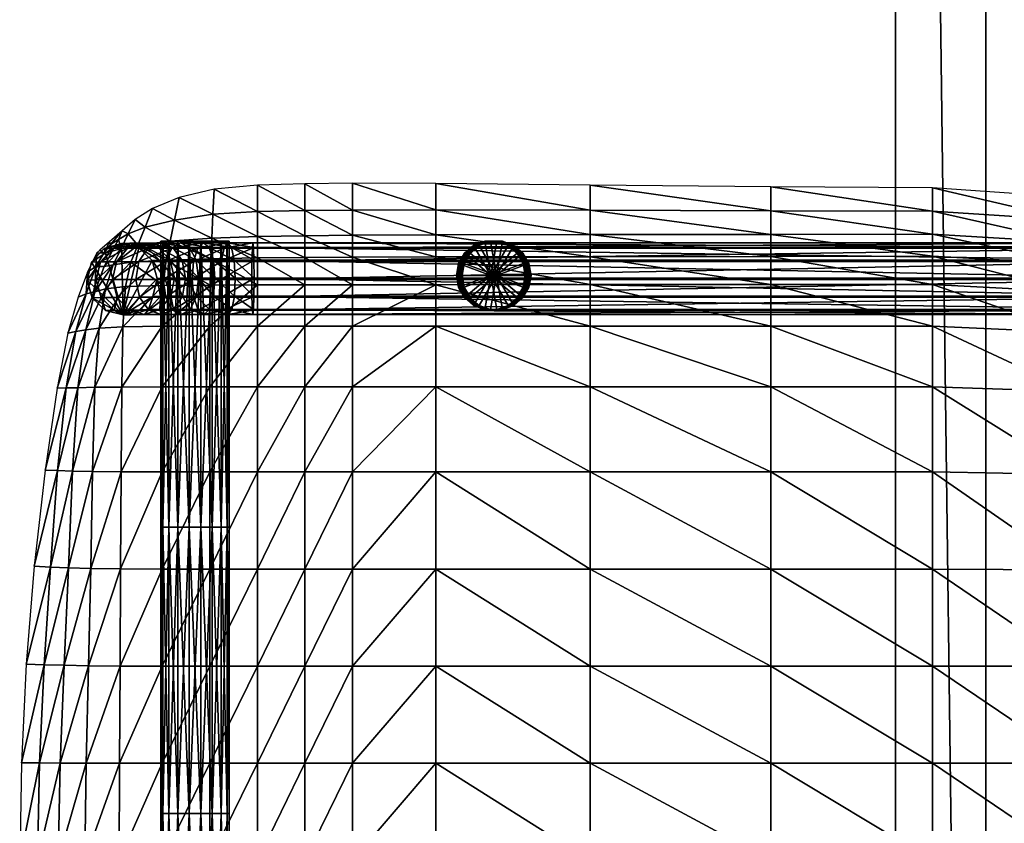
# Model space of a CAD drawing. Header units: inches. Extents: x 13.4 to 35.2, y -33.7 to 45.7.
# Tile 15 of 52: x 14.2 to 25, y -2.9 to 6. Entities that reach past the tile are written whole.
import ezdxf

# ---------------------------------------------------------------- set-up
doc = ezdxf.new("R2010")
doc.units = ezdxf.units.IN
doc.header["$MEASUREMENT"] = 0
doc.layers.get('0').update_dxf_attribs({"true_color": 0x737373})

# ---------------------------------------------------------------- blocks, each defined once
blk = doc.blocks.new('Box003')
at = {"color": 0}
mesh = blk.add_polyface(dxfattribs=at)
corners = [(-11.661, 1.666, 2.027), (-11.137, 1.666, 2.017), (-11.137, 2.334, 2.155), (-10.614, 2.334, 2.124), (-10.614, 1.666, 1.973), (-10.614, 2.79, 2.129), (-11.137, 2.789, 2.151), (-11.661, 2.334, 2.143), (-11.137, 0.73, 1.749), (-10.09, 2.334, 2.088), (-10.09, 1.666, 1.92), (-9.173, 2.334, 2.016), (-9.173, 2.792, 2.055), (-10.09, 2.791, 2.107), (-11.137, 3.086, 1.991), (-10.614, 3.09, 1.972), (-11.137, 3.322, 1.733), (-10.614, 3.33, 1.714), (-11.64, 3.305, 1.717), (-11.651, 3.078, 1.966), (-10.09, 3.094, 1.954), (-10.09, 3.336, 1.695), (-9.173, 3.097, 1.909), (-10.09, 3.614, 1.4), (-9.173, 3.341, 1.654), (-10.09, 3.909, 1.086), (-10.614, 3.902, 1.098), (-10.614, 3.607, 1.416), (-11.137, 3.596, 1.434), (-11.137, 3.888, 1.114), (-11.615, 3.845, 1.125), (-11.628, 3.567, 1.431)]
mesh.append_faces([[corners[k] for k in face] for face in [(0, 1, 2), (3, 2, 1), (1, 4, 3), (2, 3, 5), (5, 6, 2), (7, 2, 6), (4, 1, 8), (9, 3, 4), (4, 10, 9), (11, 9, 10), (12, 13, 9), (3, 9, 13), (13, 5, 3), (14, 6, 5), (5, 15, 14), (16, 14, 15), (15, 17, 16), (14, 16, 18), (6, 14, 19), (20, 13, 12), (21, 20, 22), (20, 21, 17), (17, 15, 20), (13, 20, 15), (15, 5, 13), (23, 21, 24), (23, 25, 26), (26, 27, 23), (21, 23, 27), (27, 17, 21), (28, 16, 17), (17, 27, 28), (29, 28, 27), (27, 26, 29), (28, 29, 30), (30, 31, 28), (16, 28, 31), (31, 18, 16)]], dxfattribs={"vtx2": -1, "color": 0})
mesh = blk.add_polyface(dxfattribs=at)
corners = [(-7.471, 3.1, 1.81), (-7.471, 3.344, 1.565), (-9.173, 3.341, 1.654), (-9.173, 3.097, 1.909), (-7.471, 2.793, 1.943), (-9.173, 2.792, 2.055), (-5.481, 2.794, 1.817), (-5.481, 3.103, 1.697), (-5.481, 3.346, 1.461), (-3.701, 3.107, 1.608), (-3.701, 3.349, 1.376), (-3.701, 2.794, 1.723), (-10.09, 1.666, 1.92), (-9.173, 1.666, 1.825), (-9.173, 2.334, 2.016), (-10.09, 2.334, 2.088), (-7.471, 2.334, 1.875), (-7.471, 1.666, 1.652), (-5.481, 1.666, 1.467), (-5.481, 2.334, 1.722), (-3.701, 2.334, 1.614), (-3.701, 1.666, 1.34), (-10.09, 3.094, 1.954), (-10.09, 3.336, 1.695), (-5.481, 3.87, 0.951), (-5.481, 3.604, 1.21), (-3.701, 3.601, 1.135), (-7.471, 3.611, 1.295), (-7.471, 3.889, 1.014), (-9.173, 3.905, 1.063), (-9.173, 3.616, 1.366), (-10.09, 3.614, 1.4), (-10.09, 3.909, 1.086)]
mesh.append_faces([[corners[k] for k in face] for face in [(0, 1, 2), (2, 3, 0), (4, 0, 3), (3, 5, 4), (0, 4, 6), (6, 7, 0), (1, 0, 7), (7, 8, 1), (9, 10, 8), (8, 7, 9), (11, 9, 7), (7, 6, 11), (12, 13, 14), (15, 14, 5), (16, 4, 5), (5, 14, 16), (17, 16, 14), (14, 13, 17), (16, 17, 18), (18, 19, 16), (4, 16, 19), (19, 6, 4), (6, 19, 20), (19, 18, 21), (5, 3, 22), (3, 2, 23), (24, 25, 26), (25, 8, 10), (27, 1, 8), (8, 25, 27), (28, 27, 25), (25, 24, 28), (27, 28, 29), (29, 30, 27), (1, 27, 30), (30, 2, 1), (2, 30, 31), (32, 31, 30), (30, 29, 32)]], dxfattribs={"vtx2": -1, "color": 0})
mesh = blk.add_polyface(dxfattribs=at)
corners = [(-12.728, 3.012, 1.505), (-12.53, 3.04, 1.687), (-12.453, 3.228, 1.511), (-12.639, 3.19, 1.382), (-12.827, 2.992, 1.315), (-12.738, 3.16, 1.254), (-11.64, 3.305, 1.717), (-11.651, 3.078, 1.966), (-11.137, 3.086, 1.991), (-11.658, 2.787, 2.125), (-12.143, 3.062, 1.853), (-12.099, 3.27, 1.633), (-12.174, 2.783, 2.004), (-12.051, 3.504, 1.384), (-11.628, 3.567, 1.431), (-12.001, 3.751, 1.121), (-11.615, 3.845, 1.125), (-12.292, 3.631, 1.106), (-12.373, 3.427, 1.314), (-12.56, 3.353, 1.239), (-12.484, 3.509, 1.086), (-12.627, 3.386, 1.063), (-12.668, 3.288, 1.17), (-12.755, 3.236, 1.115), (-12.768, 3.264, 1.041), (-12.828, 3.138, 1.131), (-12.873, 3.173, 1.024), (-12.917, 2.993, 1.126), (-12.908, 3.143, 1.019), (-12.908, 3.143, 1.019), (-13.009, 2.93, 0.992)]
mesh.append_faces([[corners[k] for k in face] for face in [(0, 1, 2), (2, 3, 0), (4, 0, 3), (3, 5, 4), (6, 7, 8), (9, 7, 10), (11, 10, 7), (7, 6, 11), (10, 11, 2), (2, 1, 10), (12, 10, 1), (13, 11, 6), (6, 14, 13), (15, 13, 14), (14, 16, 15), (13, 15, 17), (17, 18, 13), (11, 13, 18), (18, 2, 11), (19, 3, 2), (2, 18, 19), (20, 19, 18), (18, 17, 20), (19, 20, 21), (21, 22, 19), (3, 19, 22), (22, 5, 3), (23, 22, 21), (21, 24, 23), (25, 23, 24), (24, 26, 25), (23, 25, 5), (5, 22, 23), (27, 4, 5), (5, 25, 27), (28, 27, 25), (25, 26, 28), (27, 28, 29), (29, 30, 27)]], dxfattribs={"vtx2": -1, "color": 0})
mesh = blk.add_polyface(dxfattribs=at)
corners = [(-3.701, 3.107, 1.608), (-3.701, 2.794, 1.723), (-2.166, 2.715, 1.62), (-2.168, 3.02, 1.515), (-3.701, 3.349, 1.376), (-2.17, 3.257, 1.297), (-0.922, 2.753, 1.387), (-0.929, 2.973, 1.212), (-0.912, 2.475, 1.464), (0.063, 2.192, 1.364), (0.05, 2.431, 1.32), (-2.144, -0.346, 0.508), (-2.152, 0.703, 0.871), (-3.701, 0.73, 0.963), (-3.701, 1.666, 1.34), (-2.158, 1.615, 1.244), (-0.857, 0.621, 0.822), (-0.882, 1.462, 1.155), (-0.825, -0.366, 0.484), (-3.701, 2.334, 1.614), (-5.481, 2.794, 1.817), (-5.481, 2.334, 1.722), (-2.163, 2.266, 1.511), (-0.9, 2.062, 1.378), (-0.936, 3.212, 1.004), (0.04, 2.625, 1.189), (-0.942, 3.461, 0.78), (0.024, 2.86, 0.989), (-2.173, 3.753, 0.831), (-2.172, 3.503, 1.067), (-3.701, 3.601, 1.135), (-3.701, 3.857, 0.889), (-5.481, 3.87, 0.951), (-5.481, 3.604, 1.21)]
mesh.append_faces([[corners[k] for k in face] for face in [(0, 1, 2), (2, 3, 0), (4, 0, 3), (3, 5, 4), (6, 7, 5), (5, 3, 6), (8, 6, 3), (3, 2, 8), (6, 8, 9), (7, 6, 10), (11, 12, 13), (14, 13, 12), (12, 15, 14), (16, 17, 15), (15, 12, 16), (18, 16, 12), (19, 1, 20), (14, 19, 21), (19, 14, 15), (15, 22, 19), (1, 19, 22), (22, 2, 1), (23, 8, 2), (2, 22, 23), (17, 23, 22), (22, 15, 17), (24, 7, 25), (26, 24, 27), (24, 26, 28), (28, 29, 24), (7, 24, 29), (29, 5, 7), (30, 4, 5), (5, 29, 30), (31, 30, 29), (29, 28, 31), (30, 31, 32), (4, 30, 33)]], dxfattribs={"vtx2": -1, "color": 0})
mesh = blk.add_polyface(dxfattribs=at)
corners = [(-12.728, 3.012, 1.505), (-12.827, 2.992, 1.315), (-12.927, 2.715, 1.355), (-12.812, 2.745, 1.59), (-12.53, 3.04, 1.687), (-12.59, 2.771, 1.815), (-11.137, 2.334, 2.155), (-11.661, 2.334, 2.143), (-11.661, 1.666, 2.027), (-11.137, 2.789, 2.151), (-11.658, 2.787, 2.125), (-12.185, 2.334, 2.045), (-12.62, 2.329, 1.87), (-12.632, 1.665, 1.837), (-12.185, 1.666, 1.973), (-12.174, 2.783, 2.004), (-12.639, 0.731, 1.703), (-12.879, 2.313, 1.624), (-13.029, 2.293, 1.35), (-13.116, 1.658, 1.3), (-12.927, 1.662, 1.596), (-11.651, 3.078, 1.966), (-12.143, 3.062, 1.853), (-13.024, 2.693, 1.137), (-12.917, 2.993, 1.126), (-13.009, 2.93, 0.992), (-13.113, 2.656, 0.941), (-13.137, 2.275, 1.092), (-13.224, 2.259, 0.841), (-13.345, 1.652, 0.7), (-13.245, 1.655, 1.001)]
mesh.append_faces([[corners[k] for k in face] for face in [(0, 1, 2), (2, 3, 0), (4, 0, 3), (3, 5, 4), (6, 7, 8), (9, 10, 7), (11, 12, 13), (13, 14, 11), (7, 11, 14), (14, 8, 7), (11, 7, 10), (10, 15, 11), (12, 11, 15), (15, 5, 12), (14, 13, 16), (17, 18, 19), (19, 20, 17), (12, 17, 20), (20, 13, 12), (17, 12, 5), (5, 3, 17), (18, 17, 3), (3, 2, 18), (21, 10, 9), (22, 15, 10), (4, 5, 15), (23, 24, 25), (25, 26, 23), (24, 23, 2), (2, 1, 24), (27, 18, 2), (2, 23, 27), (28, 27, 23), (23, 26, 28), (27, 28, 29), (29, 30, 27), (18, 27, 30), (30, 19, 18)]], dxfattribs={"vtx2": -1, "color": 0})
mesh = blk.add_polyface(dxfattribs=at)
corners = [(-12.999, -1.404, 1.246), (-12.65, -1.407, 1.405), (-12.644, -0.337, 1.537), (-12.973, -0.332, 1.366), (-13.266, -1.399, 0.978), (-13.217, -0.325, 1.09), (-12.954, 0.735, 1.496), (-13.173, 0.74, 1.206), (-12.639, 0.731, 1.703), (-12.632, 1.665, 1.837), (-12.927, 1.662, 1.596), (-13.116, 1.658, 1.3), (-11.137, -0.339, 1.468), (-11.661, -0.339, 1.525), (-11.661, -1.408, 1.353), (-11.137, 0.73, 1.749), (-11.661, 0.73, 1.785), (-11.137, 1.666, 2.017), (-11.661, 1.666, 2.027), (-12.185, -1.408, 1.416), (-12.185, -0.339, 1.569), (-12.185, 0.73, 1.785), (-12.185, 1.666, 1.973), (-13.338, 0.745, 0.875), (-13.245, 1.655, 1.001), (-13.477, 0.75, 0.525), (-13.345, 1.652, 0.7), (-13.597, -0.309, 0.363), (-13.418, -0.317, 0.744), (-13.487, -1.393, 0.638), (-13.685, -1.388, 0.263), (-13.738, -2.472, 0.199)]
mesh.append_faces([[corners[k] for k in face] for face in [(0, 1, 2), (2, 3, 0), (4, 0, 3), (3, 5, 4), (6, 7, 5), (5, 3, 6), (8, 6, 3), (3, 2, 8), (6, 8, 9), (9, 10, 6), (7, 6, 10), (10, 11, 7), (12, 13, 14), (15, 16, 13), (17, 18, 16), (19, 14, 13), (13, 20, 19), (1, 19, 20), (20, 2, 1), (21, 8, 2), (2, 20, 21), (16, 21, 20), (20, 13, 16), (21, 16, 18), (18, 22, 21), (8, 21, 22), (23, 7, 11), (11, 24, 23), (25, 23, 24), (24, 26, 25), (23, 25, 27), (27, 28, 23), (7, 23, 28), (28, 5, 7), (29, 4, 5), (5, 28, 29), (30, 29, 28), (28, 27, 30), (29, 30, 31)]], dxfattribs={"vtx2": -1, "color": 0})
mesh = blk.add_polyface(dxfattribs=at)
corners = [(-11.661, -2.477, 1.251), (-11.137, -2.477, 1.188), (-11.137, -1.408, 1.29), (-10.614, -1.408, 1.224), (-10.614, -2.477, 1.123), (-10.614, -0.339, 1.401), (-11.137, -0.339, 1.468), (-11.661, -1.408, 1.353), (-11.661, -0.339, 1.525), (-11.137, 0.73, 1.749), (-10.614, 0.73, 1.691), (-10.614, 1.666, 1.973), (-11.661, 0.73, 1.785), (-11.137, 1.666, 2.017), (-11.137, -4.616, 1.134), (-11.137, -3.547, 1.134), (-11.661, -3.547, 1.202), (-10.614, -3.547, 1.063), (-10.09, -1.408, 1.151), (-10.09, -2.477, 1.05), (-9.173, -1.408, 1.024), (-9.173, -2.477, 0.919), (-9.173, -0.339, 1.206), (-10.09, -0.339, 1.328), (-10.09, 0.73, 1.626), (-9.173, 0.73, 1.514), (-9.173, 1.666, 1.825), (-10.09, 1.666, 1.92), (-10.09, -3.547, 0.982), (-10.614, -4.616, 1.063), (-10.09, -4.616, 0.982), (-9.173, -4.616, 0.787)]
mesh.append_faces([[corners[k] for k in face] for face in [(0, 1, 2), (3, 2, 1), (1, 4, 3), (2, 3, 5), (5, 6, 2), (7, 2, 6), (8, 6, 9), (10, 9, 6), (6, 5, 10), (9, 10, 11), (12, 9, 13), (14, 15, 16), (15, 17, 4), (4, 1, 15), (16, 15, 1), (18, 3, 4), (4, 19, 18), (20, 18, 19), (19, 21, 20), (18, 20, 22), (22, 23, 18), (3, 18, 23), (23, 5, 3), (24, 10, 5), (5, 23, 24), (25, 24, 23), (23, 22, 25), (26, 27, 24), (10, 24, 27), (27, 11, 10), (21, 19, 28), (17, 28, 19), (19, 4, 17), (17, 15, 14), (14, 29, 17), (28, 17, 29), (29, 30, 28), (28, 30, 31)]], dxfattribs={"vtx2": -1, "color": 0})
mesh = blk.add_polyface(dxfattribs=at)
corners = [(-7.471, -1.408, 0.796), (-7.471, -0.339, 0.992), (-9.173, -0.339, 1.206), (-9.173, -1.408, 1.024), (-7.471, -2.477, 0.684), (-9.173, -2.477, 0.919), (-5.481, -2.477, 0.43), (-5.481, -1.408, 0.552), (-5.481, -0.339, 0.764), (-3.701, -1.408, 0.375), (-3.701, -0.339, 0.602), (-3.701, -2.477, 0.242), (-7.471, 0.73, 1.317), (-7.471, 1.666, 1.652), (-9.173, 1.666, 1.825), (-9.173, 0.73, 1.514), (-5.481, 0.73, 1.108), (-5.481, 1.666, 1.467), (-3.701, 0.73, 0.963), (-3.701, 1.666, 1.34), (-7.471, -3.547, 0.609), (-9.173, -3.547, 0.846), (-7.471, -4.616, 0.552), (-9.173, -4.616, 0.787), (-5.481, -4.616, 0.3), (-5.481, -3.547, 0.354), (-3.701, -3.547, 0.16), (-3.701, -4.616, 0.104), (-10.09, 0.73, 1.626), (-10.09, -3.547, 0.982)]
mesh.append_faces([[corners[k] for k in face] for face in [(0, 1, 2), (2, 3, 0), (4, 0, 3), (3, 5, 4), (0, 4, 6), (6, 7, 0), (1, 0, 7), (7, 8, 1), (9, 10, 8), (8, 7, 9), (11, 9, 7), (7, 6, 11), (12, 13, 14), (14, 15, 12), (1, 12, 15), (15, 2, 1), (12, 1, 8), (8, 16, 12), (13, 12, 16), (16, 17, 13), (18, 19, 17), (17, 16, 18), (10, 18, 16), (16, 8, 10), (20, 4, 5), (5, 21, 20), (22, 20, 21), (21, 23, 22), (20, 22, 24), (24, 25, 20), (4, 20, 25), (25, 6, 4), (26, 11, 6), (6, 25, 26), (27, 26, 25), (25, 24, 27), (28, 15, 14), (29, 21, 5), (23, 21, 29)]], dxfattribs={"vtx2": -1, "color": 0})
mesh = blk.add_polyface(dxfattribs=at)
corners = [(-0.5, 0.042, -0.139), (-0.248, 0.042, -0.106), (-0.248, -0.042, -0.106), (-0.5, -0.042, -0.139), (-0.313, -0.042, 0.479), (-0.313, 0.042, 0.479), (-0.686, 0.042, 0.495), (-0.686, -0.042, 0.495), (0.256, 0.042, 0.007), (0.256, -0.042, 0.007), (0.004, -0.042, -0.073), (0.004, 0.042, -0.073), (0.06, 0.042, 0.478), (0.06, -0.042, 0.478), (0.433, -0.042, 0.543), (0.433, 0.042, 0.543), (-2.124, -2.477, 0.128), (-2.134, -1.408, 0.272), (-3.701, -1.408, 0.375), (-3.701, -0.339, 0.602), (-2.144, -0.346, 0.508), (-0.785, -1.408, 0.247), (-0.825, -0.366, 0.484), (-0.746, -2.477, 0.093), (0.324, -2.477, 0.138), (0.255, -1.408, 0.296), (0.187, -0.39, 0.527), (-3.701, 0.73, 0.963), (-2.152, 0.703, 0.871), (-0.857, 0.621, 0.822)]
mesh.append_faces([[corners[k] for k in face] for face in [(0, 1, 2), (2, 3, 0), (4, 5, 6), (6, 7, 4), (3, 2, 4), (4, 7, 3), (0, 3, 7), (7, 6, 0), (8, 9, 10), (10, 11, 8), (12, 13, 14), (9, 14, 13), (13, 10, 9), (1, 5, 12), (12, 11, 1), (11, 10, 2), (2, 1, 11), (13, 12, 5), (5, 4, 13), (2, 10, 13), (13, 4, 2), (8, 11, 12), (12, 15, 8), (0, 6, 5), (5, 1, 0), (16, 17, 18), (19, 18, 17), (17, 20, 19), (21, 22, 20), (20, 17, 21), (23, 21, 17), (17, 16, 23), (21, 23, 24), (24, 25, 21), (22, 21, 25), (25, 26, 22), (27, 19, 20), (28, 20, 22), (29, 22, 26)]], dxfattribs={"vtx2": -1, "color": 0})
mesh = blk.add_polyface(dxfattribs=at)
corners = [(-12.999, -1.404, 1.246), (-13.266, -1.399, 0.978), (-13.309, -2.475, 0.882), (-13.023, -2.476, 1.152), (-12.65, -1.407, 1.405), (-12.656, -2.477, 1.316), (-13.037, -3.547, 1.1), (-13.332, -3.547, 0.818), (-13.345, -4.616, 0.769), (-13.045, -4.616, 1.067), (-12.66, -3.547, 1.274), (-12.662, -4.616, 1.256), (-11.137, -1.408, 1.29), (-11.661, -1.408, 1.353), (-11.661, -2.477, 1.251), (-11.661, -3.547, 1.202), (-11.661, -4.616, 1.202), (-11.137, -4.616, 1.134), (-11.137, -2.477, 1.188), (-12.185, -1.408, 1.416), (-12.185, -2.477, 1.321), (-12.185, -3.547, 1.279), (-13.738, -2.472, 0.199), (-13.538, -2.474, 0.554), (-13.487, -1.393, 0.638), (-13.56, -3.547, 0.491), (-13.756, -3.547, 0.142), (-13.756, -4.616, 0.088), (-13.569, -4.616, 0.437), (-12.185, -4.616, 1.279)]
mesh.append_faces([[corners[k] for k in face] for face in [(0, 1, 2), (2, 3, 0), (4, 0, 3), (3, 5, 4), (6, 7, 8), (8, 9, 6), (10, 6, 9), (9, 11, 10), (6, 10, 5), (5, 3, 6), (7, 6, 3), (3, 2, 7), (12, 13, 14), (15, 16, 17), (18, 14, 15), (19, 4, 5), (5, 20, 19), (13, 19, 20), (20, 14, 13), (21, 15, 14), (14, 20, 21), (10, 21, 20), (20, 5, 10), (22, 23, 24), (1, 24, 23), (23, 2, 1), (25, 7, 2), (2, 23, 25), (26, 25, 23), (23, 22, 26), (25, 26, 27), (27, 28, 25), (7, 25, 28), (28, 8, 7), (21, 29, 16), (16, 15, 21), (10, 11, 29), (29, 21, 10)]], dxfattribs={"vtx2": -1, "color": 0})
mesh = blk.add_polyface(dxfattribs=at)
corners = [(-0.5, -3.036, -0.674), (-0.248, -3.036, -0.641), (-0.248, -3.12, -0.641), (-0.5, -3.12, -0.674), (-0.313, -3.12, -0.056), (-0.313, -3.036, -0.056), (-0.686, -3.036, -0.039), (-0.686, -3.12, -0.039), (0.256, -3.036, -0.527), (0.256, -3.12, -0.527), (0.004, -3.12, -0.608), (0.004, -3.036, -0.608), (0.06, -3.036, -0.057), (0.06, -3.12, -0.057), (0.433, -3.12, 0.008), (0.433, -3.036, 0.008), (-3.701, -1.408, 0.375), (-3.701, -2.477, 0.242), (-2.124, -2.477, 0.128), (-3.701, -3.547, 0.16), (-3.701, -4.616, 0.104), (-2.113, -4.616, -0.02), (-2.118, -3.547, 0.04), (-0.72, -3.547, 0.003), (-0.746, -2.477, 0.093), (-0.699, -4.616, -0.054), (0.412, -4.616, 0.003), (0.373, -3.547, 0.052), (0.324, -2.477, 0.138)]
mesh.append_faces([[corners[k] for k in face] for face in [(0, 1, 2), (2, 3, 0), (4, 5, 6), (6, 7, 4), (3, 2, 4), (4, 7, 3), (0, 3, 7), (7, 6, 0), (8, 9, 10), (10, 11, 8), (12, 13, 14), (9, 14, 13), (13, 10, 9), (1, 5, 12), (12, 11, 1), (11, 10, 2), (2, 1, 11), (13, 12, 5), (5, 4, 13), (2, 10, 13), (13, 4, 2), (8, 11, 12), (12, 15, 8), (0, 6, 5), (5, 1, 0), (16, 17, 18), (19, 20, 21), (21, 22, 19), (17, 19, 22), (22, 18, 17), (23, 24, 18), (18, 22, 23), (25, 23, 22), (22, 21, 25), (23, 25, 26), (26, 27, 23), (24, 23, 27), (27, 28, 24)]], dxfattribs={"vtx2": -1, "color": 0})
blk = doc.blocks.new('Cylinder001')
at = {"color": 0}
mesh = blk.add_polyface(dxfattribs=at)
corners = [(0, 0), (0.377, 0), (0.355, 0.129), (0.289, 0.243), (0.189, 0.327), (0.066, 0.372), (-0.066, 0.372), (-0.189, 0.327), (-0.289, 0.243), (-0.355, 0.129), (-0.377, 0), (-0.355, -0.129), (-0.289, -0.243), (-0.189, -0.327), (-0.066, -0.372), (0.066, -0.372), (0.189, -0.327), (0.289, -0.243), (0.355, -0.129), (0.377, 0, 3.15), (0.355, 0.129, 3.15), (0.289, 0.243, 3.15), (0.189, 0.327, 3.15), (0.066, 0.372, 3.15), (-0.066, 0.372, 3.15), (-0.189, 0.327, 3.15), (-0.289, 0.243, 3.15), (-0.355, 0.129, 3.15), (-0.377, 0, 3.15), (-0.355, -0.129, 3.15), (-0.289, -0.243, 3.15), (-0.189, -0.327, 3.15), (-0.066, -0.372, 3.15), (0.066, -0.372, 3.15), (0.189, -0.327, 3.15), (0.289, -0.243, 3.15), (0.355, -0.129, 3.15), (0.377, 0, 6.301), (0.355, 0.129, 6.301), (0.289, 0.243, 6.301), (0.189, 0.327, 6.301), (0.066, 0.372, 6.301), (-0.066, 0.372, 6.301), (-0.189, 0.327, 6.301), (-0.289, 0.243, 6.301), (-0.355, 0.129, 6.301), (-0.377, 0, 6.301), (-0.355, -0.129, 6.301), (-0.289, -0.243, 6.301), (-0.189, -0.327, 6.301), (-0.066, -0.372, 6.301), (0.066, -0.372, 6.301), (0.189, -0.327, 6.301), (0.289, -0.243, 6.301), (0.355, -0.129, 6.301), (0.377, 0, 9.451), (0.355, 0.129, 9.451), (0.289, 0.243, 9.451), (0.189, 0.327, 9.451), (0.066, 0.372, 9.451), (-0.066, 0.372, 9.451), (-0.189, 0.327, 9.451), (-0.289, 0.243, 9.451), (-0.355, 0.129, 9.451), (-0.377, 0, 9.451), (-0.355, -0.129, 9.451), (-0.289, -0.243, 9.451), (-0.189, -0.327, 9.451), (-0.066, -0.372, 9.451), (0.066, -0.372, 9.451), (0.189, -0.327, 9.451), (0.289, -0.243, 9.451), (0.355, -0.129, 9.451), (0.377, 0, 12.602), (0.355, 0.129, 12.602), (0.289, 0.243, 12.602), (0.189, 0.327, 12.602), (0.066, 0.372, 12.602), (-0.066, 0.372, 12.602), (-0.189, 0.327, 12.602), (-0.289, 0.243, 12.602), (-0.355, 0.129, 12.602), (-0.377, 0, 12.602), (-0.355, -0.129, 12.602), (-0.289, -0.243, 12.602), (-0.189, -0.327, 12.602), (-0.066, -0.372, 12.602), (0.066, -0.372, 12.602), (0.189, -0.327, 12.602), (0.289, -0.243, 12.602), (0.355, -0.129, 12.602), (0.377, 0, 15.752), (0.355, 0.129, 15.752), (0.289, 0.243, 15.752), (0.189, 0.327, 15.752), (0.066, 0.372, 15.752), (-0.066, 0.372, 15.752), (-0.189, 0.327, 15.752), (-0.289, 0.243, 15.752), (-0.355, 0.129, 15.752), (-0.377, 0, 15.752), (-0.355, -0.129, 15.752), (-0.289, -0.243, 15.752), (-0.189, -0.327, 15.752), (-0.066, -0.372, 15.752), (0.066, -0.372, 15.752), (0.189, -0.327, 15.752), (0.289, -0.243, 15.752), (0.355, -0.129, 15.752), (0, 0, 15.752)]
mesh.append_faces([[corners[k] for k in face] for face in [(1, 20, 19), (2, 21, 20), (3, 22, 21), (4, 23, 22), (5, 24, 23), (6, 25, 24), (7, 26, 25), (8, 27, 26), (9, 28, 27), (10, 29, 28), (11, 30, 29), (12, 31, 30), (13, 32, 31), (14, 33, 32), (15, 34, 33), (16, 35, 34), (17, 36, 35), (18, 19, 36), (19, 38, 37), (20, 39, 38), (21, 40, 39), (22, 41, 40), (23, 42, 41), (24, 43, 42), (25, 44, 43), (26, 45, 44), (27, 46, 45), (28, 47, 46), (29, 48, 47), (30, 49, 48), (31, 50, 49), (32, 51, 50), (33, 52, 51), (34, 53, 52), (35, 54, 53), (36, 37, 54), (37, 56, 55), (38, 57, 56), (39, 58, 57), (40, 59, 58), (41, 60, 59), (42, 61, 60), (43, 62, 61), (44, 63, 62), (45, 64, 63), (46, 65, 64), (47, 66, 65), (48, 67, 66), (49, 68, 67), (50, 69, 68), (51, 70, 69), (52, 71, 70), (53, 72, 71), (54, 55, 72), (55, 74, 73), (56, 75, 74), (57, 76, 75), (58, 77, 76), (59, 78, 77), (60, 79, 78), (61, 80, 79), (62, 81, 80), (63, 82, 81), (64, 83, 82), (65, 84, 83), (66, 85, 84), (67, 86, 85), (68, 87, 86), (69, 88, 87), (70, 89, 88), (71, 90, 89), (72, 73, 90), (73, 92, 91), (74, 93, 92), (75, 94, 93), (76, 95, 94), (77, 96, 95), (78, 97, 96), (79, 98, 97), (80, 99, 98), (81, 100, 99), (82, 101, 100), (83, 102, 101), (84, 103, 102), (85, 104, 103), (86, 105, 104), (87, 106, 105), (88, 107, 106), (89, 108, 107), (90, 91, 108)]], dxfattribs={"vtx0": -1, "color": 0})
mesh.append_faces([[corners[k] for k in face] for face in [(0, 2, 1), (0, 3, 2), (0, 4, 3), (0, 5, 4), (0, 6, 5), (0, 7, 6), (0, 8, 7), (0, 9, 8), (0, 10, 9), (0, 11, 10), (0, 12, 11), (0, 13, 12), (0, 14, 13), (0, 15, 14), (0, 16, 15), (0, 17, 16), (0, 18, 17), (0, 1, 18), (109, 91, 92), (109, 92, 93), (109, 93, 94), (109, 94, 95), (109, 95, 96), (109, 96, 97), (109, 97, 98), (109, 98, 99), (109, 99, 100), (109, 100, 101), (109, 101, 102), (109, 102, 103), (109, 103, 104), (109, 104, 105), (109, 105, 106), (109, 106, 107), (109, 107, 108), (109, 108, 91)]], dxfattribs={"vtx0": -1, "vtx2": -1, "color": 0})
mesh.append_faces([[corners[k] for k in face] for face in [(1, 2, 20), (2, 3, 21), (3, 4, 22), (4, 5, 23), (5, 6, 24), (6, 7, 25), (7, 8, 26), (8, 9, 27), (9, 10, 28), (10, 11, 29), (11, 12, 30), (12, 13, 31), (13, 14, 32), (14, 15, 33), (15, 16, 34), (16, 17, 35), (17, 18, 36), (18, 1, 19), (19, 20, 38), (20, 21, 39), (21, 22, 40), (22, 23, 41), (23, 24, 42), (24, 25, 43), (25, 26, 44), (26, 27, 45), (27, 28, 46), (28, 29, 47), (29, 30, 48), (30, 31, 49), (31, 32, 50), (32, 33, 51), (33, 34, 52), (34, 35, 53), (35, 36, 54), (36, 19, 37), (37, 38, 56), (38, 39, 57), (39, 40, 58), (40, 41, 59), (41, 42, 60), (42, 43, 61), (43, 44, 62), (44, 45, 63), (45, 46, 64), (46, 47, 65), (47, 48, 66), (48, 49, 67), (49, 50, 68), (50, 51, 69), (51, 52, 70), (52, 53, 71), (53, 54, 72), (54, 37, 55), (55, 56, 74), (56, 57, 75), (57, 58, 76), (58, 59, 77), (59, 60, 78), (60, 61, 79), (61, 62, 80), (62, 63, 81), (63, 64, 82), (64, 65, 83), (65, 66, 84), (66, 67, 85), (67, 68, 86), (68, 69, 87), (69, 70, 88), (70, 71, 89), (71, 72, 90), (72, 55, 73), (73, 74, 92), (74, 75, 93), (75, 76, 94), (76, 77, 95), (77, 78, 96), (78, 79, 97), (79, 80, 98), (80, 81, 99), (81, 82, 100), (82, 83, 101), (83, 84, 102), (84, 85, 103), (85, 86, 104), (86, 87, 105), (87, 88, 106), (88, 89, 107), (89, 90, 108), (90, 73, 91)]], dxfattribs={"vtx2": -1, "color": 0})
blk = doc.blocks.new('Cylinder002')
at = {"color": 0}
mesh = blk.add_polyface(dxfattribs=at)
corners = [(0, 0), (0.382, 0), (0.359, 0.131), (0.292, 0.245), (0.191, 0.331), (0.066, 0.376), (-0.066, 0.376), (-0.191, 0.331), (-0.292, 0.245), (-0.359, 0.131), (-0.382, 0), (-0.359, -0.131), (-0.292, -0.245), (-0.191, -0.331), (-0.066, -0.376), (0.066, -0.376), (0.191, -0.331), (0.292, -0.245), (0.359, -0.131), (0.382, 0, 0.121), (0.359, 0.131, 0.121), (0.292, 0.245, 0.121), (0.191, 0.331, 0.121), (0.066, 0.376, 0.121), (-0.066, 0.376, 0.121), (-0.191, 0.331, 0.121), (-0.292, 0.245, 0.121), (-0.359, 0.131, 0.121), (-0.382, 0, 0.121), (-0.359, -0.131, 0.121), (-0.292, -0.245, 0.121), (-0.191, -0.331, 0.121), (-0.066, -0.376, 0.121), (0.066, -0.376, 0.121), (0.191, -0.331, 0.121), (0.292, -0.245, 0.121), (0.359, -0.131, 0.121), (0.382, 0, 0.242), (0.359, 0.131, 0.242), (0.292, 0.245, 0.242), (0.191, 0.331, 0.242), (0.066, 0.376, 0.242), (-0.066, 0.376, 0.242), (-0.191, 0.331, 0.242), (-0.292, 0.245, 0.242), (-0.359, 0.131, 0.242), (-0.382, 0, 0.242), (-0.359, -0.131, 0.242), (-0.292, -0.245, 0.242), (-0.191, -0.331, 0.242), (-0.066, -0.376, 0.242), (0.066, -0.376, 0.242), (0.191, -0.331, 0.242), (0.292, -0.245, 0.242), (0.359, -0.131, 0.242), (0.382, 0, 0.364), (0.359, 0.131, 0.364), (0.292, 0.245, 0.364), (0.191, 0.331, 0.364), (0.066, 0.376, 0.364), (-0.066, 0.376, 0.364), (-0.191, 0.331, 0.364), (-0.292, 0.245, 0.364), (-0.359, 0.131, 0.364), (-0.382, 0, 0.364), (-0.359, -0.131, 0.364), (-0.292, -0.245, 0.364), (-0.191, -0.331, 0.364), (-0.066, -0.376, 0.364), (0.066, -0.376, 0.364), (0.191, -0.331, 0.364), (0.292, -0.245, 0.364), (0.359, -0.131, 0.364), (0.382, 0, 0.485), (0.359, 0.131, 0.485), (0.292, 0.245, 0.485), (0.191, 0.331, 0.485), (0.066, 0.376, 0.485), (-0.066, 0.376, 0.485), (-0.191, 0.331, 0.485), (-0.292, 0.245, 0.485), (-0.359, 0.131, 0.485), (-0.382, 0, 0.485), (-0.359, -0.131, 0.485), (-0.292, -0.245, 0.485), (-0.191, -0.331, 0.485), (-0.066, -0.376, 0.485), (0.066, -0.376, 0.485), (0.191, -0.331, 0.485), (0.292, -0.245, 0.485), (0.359, -0.131, 0.485), (0.382, 0, 0.606), (0.359, 0.131, 0.606), (0.292, 0.245, 0.606), (0.191, 0.331, 0.606), (0.066, 0.376, 0.606), (-0.066, 0.376, 0.606), (-0.191, 0.331, 0.606), (-0.292, 0.245, 0.606), (-0.359, 0.131, 0.606), (-0.382, 0, 0.606), (-0.359, -0.131, 0.606), (-0.292, -0.245, 0.606), (-0.191, -0.331, 0.606), (-0.066, -0.376, 0.606), (0.066, -0.376, 0.606), (0.191, -0.331, 0.606), (0.292, -0.245, 0.606), (0.359, -0.131, 0.606), (0, 0, 0.606)]
mesh.append_faces([[corners[k] for k in face] for face in [(1, 20, 19), (2, 21, 20), (3, 22, 21), (4, 23, 22), (5, 24, 23), (6, 25, 24), (7, 26, 25), (8, 27, 26), (9, 28, 27), (10, 29, 28), (11, 30, 29), (12, 31, 30), (13, 32, 31), (14, 33, 32), (15, 34, 33), (16, 35, 34), (17, 36, 35), (18, 19, 36), (19, 38, 37), (20, 39, 38), (21, 40, 39), (22, 41, 40), (23, 42, 41), (24, 43, 42), (25, 44, 43), (26, 45, 44), (27, 46, 45), (28, 47, 46), (29, 48, 47), (30, 49, 48), (31, 50, 49), (32, 51, 50), (33, 52, 51), (34, 53, 52), (35, 54, 53), (36, 37, 54), (37, 56, 55), (38, 57, 56), (39, 58, 57), (40, 59, 58), (41, 60, 59), (42, 61, 60), (43, 62, 61), (44, 63, 62), (45, 64, 63), (46, 65, 64), (47, 66, 65), (48, 67, 66), (49, 68, 67), (50, 69, 68), (51, 70, 69), (52, 71, 70), (53, 72, 71), (54, 55, 72), (55, 74, 73), (56, 75, 74), (57, 76, 75), (58, 77, 76), (59, 78, 77), (60, 79, 78), (61, 80, 79), (62, 81, 80), (63, 82, 81), (64, 83, 82), (65, 84, 83), (66, 85, 84), (67, 86, 85), (68, 87, 86), (69, 88, 87), (70, 89, 88), (71, 90, 89), (72, 73, 90), (73, 92, 91), (74, 93, 92), (75, 94, 93), (76, 95, 94), (77, 96, 95), (78, 97, 96), (79, 98, 97), (80, 99, 98), (81, 100, 99), (82, 101, 100), (83, 102, 101), (84, 103, 102), (85, 104, 103), (86, 105, 104), (87, 106, 105), (88, 107, 106), (89, 108, 107), (90, 91, 108)]], dxfattribs={"vtx0": -1, "color": 0})
mesh.append_faces([[corners[k] for k in face] for face in [(0, 2, 1), (0, 3, 2), (0, 4, 3), (0, 5, 4), (0, 6, 5), (0, 7, 6), (0, 8, 7), (0, 9, 8), (0, 10, 9), (0, 11, 10), (0, 12, 11), (0, 13, 12), (0, 14, 13), (0, 15, 14), (0, 16, 15), (0, 17, 16), (0, 18, 17), (0, 1, 18), (109, 91, 92), (109, 92, 93), (109, 93, 94), (109, 94, 95), (109, 95, 96), (109, 96, 97), (109, 97, 98), (109, 98, 99), (109, 99, 100), (109, 100, 101), (109, 101, 102), (109, 102, 103), (109, 103, 104), (109, 104, 105), (109, 105, 106), (109, 106, 107), (109, 107, 108), (109, 108, 91)]], dxfattribs={"vtx0": -1, "vtx2": -1, "color": 0})
mesh.append_faces([[corners[k] for k in face] for face in [(1, 2, 20), (2, 3, 21), (3, 4, 22), (4, 5, 23), (5, 6, 24), (6, 7, 25), (7, 8, 26), (8, 9, 27), (9, 10, 28), (10, 11, 29), (11, 12, 30), (12, 13, 31), (13, 14, 32), (14, 15, 33), (15, 16, 34), (16, 17, 35), (17, 18, 36), (18, 1, 19), (19, 20, 38), (20, 21, 39), (21, 22, 40), (22, 23, 41), (23, 24, 42), (24, 25, 43), (25, 26, 44), (26, 27, 45), (27, 28, 46), (28, 29, 47), (29, 30, 48), (30, 31, 49), (31, 32, 50), (32, 33, 51), (33, 34, 52), (34, 35, 53), (35, 36, 54), (36, 19, 37), (37, 38, 56), (38, 39, 57), (39, 40, 58), (40, 41, 59), (41, 42, 60), (42, 43, 61), (43, 44, 62), (44, 45, 63), (45, 46, 64), (46, 47, 65), (47, 48, 66), (48, 49, 67), (49, 50, 68), (50, 51, 69), (51, 52, 70), (52, 53, 71), (53, 54, 72), (54, 37, 55), (55, 56, 74), (56, 57, 75), (57, 58, 76), (58, 59, 77), (59, 60, 78), (60, 61, 79), (61, 62, 80), (62, 63, 81), (63, 64, 82), (64, 65, 83), (65, 66, 84), (66, 67, 85), (67, 68, 86), (68, 69, 87), (69, 70, 88), (70, 71, 89), (71, 72, 90), (72, 55, 73), (73, 74, 92), (74, 75, 93), (75, 76, 94), (76, 77, 95), (77, 78, 96), (78, 79, 97), (79, 80, 98), (80, 81, 99), (81, 82, 100), (82, 83, 101), (83, 84, 102), (84, 85, 103), (85, 86, 104), (86, 87, 105), (87, 88, 106), (88, 89, 107), (89, 90, 108), (90, 73, 91)]], dxfattribs={"vtx2": -1, "color": 0})
blk = doc.blocks.new('Line010')
at = {"color": 0}
mesh = blk.add_polyface(dxfattribs=at)
corners = [(-10.202, -0.125, 0.966), (-10.298, -0.127, 0.501), (-10.104, -0.175, 0.461), (-10.012, -0.173, 0.906), (-10.344, 0.016, 1.01), (-10.442, 0.014, 0.53), (-10.399, 0.212, 1.027), (-10.498, 0.209, 0.541), (-10.352, 0.41, 1.011), (-10.451, 0.407, 0.53), (-10.218, 0.557, 0.968), (-10.313, 0.555, 0.501), (-10.03, 0.614, 0.908), (-10.122, 0.612, 0.461), (-9.84, 0.566, 0.849), (-9.928, 0.564, 0.422), (-9.912, -0.118, 0.422), (-9.825, -0.116, 0.847), (-10.041, -0.123, 1.339), (-9.869, -0.172, 1.237), (-10.168, 0.018, 1.415), (-10.218, 0.214, 1.444), (-10.176, 0.411, 1.418), (-10.054, 0.559, 1.344), (-9.885, 0.615, 1.243), (-9.924, 0.019, 1.723), (-9.821, -0.122, 1.616), (-9.964, 0.215, 1.764), (-9.93, 0.413, 1.728), (-9.832, 0.56, 1.625), (-9.774, 0.029, 0.393), (-9.783, 0.423, 0.393)]
mesh.append_faces([[corners[k] for k in face] for face in [(1, 5, 2)]], dxfattribs={"vtx1": -1, "color": 0})
mesh.append_faces([[corners[k] for k in face] for face in [(15, 31, 2), (13, 15, 2), (11, 13, 2), (9, 11, 2), (7, 9, 2), (5, 7, 2)]], dxfattribs={"vtx1": -1, "vtx2": -1, "color": 0})
mesh.append_faces([[corners[k] for k in face] for face in [(0, 1, 2), (2, 3, 0), (4, 5, 1), (1, 0, 4), (6, 7, 5), (5, 4, 6), (8, 9, 7), (7, 6, 8), (10, 11, 9), (9, 8, 10), (12, 13, 11), (11, 10, 12), (14, 15, 13), (13, 12, 14), (3, 2, 16), (16, 17, 3), (18, 0, 3), (3, 19, 18), (20, 4, 0), (0, 18, 20), (21, 6, 4), (4, 20, 21), (22, 8, 6), (6, 21, 22), (23, 10, 8), (8, 22, 23), (24, 12, 10), (10, 23, 24), (25, 20, 18), (18, 26, 25), (27, 21, 20), (20, 25, 27), (28, 22, 21), (21, 27, 28), (29, 23, 22), (22, 28, 29), (30, 16, 2)]], dxfattribs={"vtx2": -1, "color": 0})
mesh = blk.add_polyface(dxfattribs=at)
corners = [(-9.699, 0.425, 0.805), (-9.783, 0.423, 0.393), (-9.928, 0.564, 0.422), (-9.84, 0.566, 0.849), (-9.644, 0.229, 0.788), (-9.727, 0.227, 0.382), (-9.69, 0.031, 0.804), (-9.774, 0.029, 0.393), (-9.825, -0.116, 0.847), (-9.912, -0.118, 0.422), (-9.714, 0.567, 1.14), (-10.03, 0.614, 0.908), (-9.885, 0.615, 1.243), (-9.586, 0.426, 1.065), (-9.536, 0.23, 1.036), (-9.578, 0.032, 1.062), (-9.7, -0.115, 1.135), (-9.869, -0.172, 1.237), (-10.012, -0.173, 0.906), (-9.821, -0.122, 1.616), (-10.041, -0.123, 1.339), (-9.683, -0.171, 1.472), (-9.695, 0.616, 1.483), (-10.054, 0.559, 1.344), (-9.832, 0.56, 1.625), (-9.557, 0.568, 1.339), (-9.454, 0.426, 1.232), (-9.546, -0.114, 1.33), (-9.559, -0.121, 1.806), (-9.461, -0.17, 1.633), (-9.632, 0.02, 1.935), (-9.924, 0.019, 1.723), (-9.66, 0.216, 1.985), (-9.964, 0.215, 1.764), (-9.636, 0.413, 1.942), (-9.93, 0.413, 1.728), (-9.567, 0.56, 1.818), (-9.47, 0.617, 1.646), (-10.104, -0.175, 0.461)]
mesh.append_faces([[corners[k] for k in face] for face in [(5, 7, 38), (1, 5, 38)]], dxfattribs={"vtx1": -1, "vtx2": -1, "color": 0})
mesh.append_faces([[corners[k] for k in face] for face in [(0, 1, 2), (2, 3, 0), (4, 5, 1), (1, 0, 4), (6, 7, 5), (5, 4, 6), (8, 9, 7), (7, 6, 8), (10, 3, 11), (11, 12, 10), (13, 0, 3), (3, 10, 13), (14, 4, 0), (0, 13, 14), (15, 6, 4), (4, 14, 15), (16, 8, 6), (6, 15, 16), (17, 18, 8), (8, 16, 17), (19, 20, 17), (17, 21, 19), (22, 12, 23), (23, 24, 22), (25, 10, 12), (12, 22, 25), (26, 13, 10), (10, 25, 26), (27, 16, 15), (21, 17, 16), (16, 27, 21), (28, 19, 21), (21, 29, 28), (30, 31, 19), (19, 28, 30), (32, 33, 31), (31, 30, 32), (34, 35, 33), (33, 32, 34), (36, 24, 35), (35, 34, 36), (37, 22, 24), (24, 36, 37)]], dxfattribs={"vtx2": -1, "color": 0})
mesh = blk.add_polyface(dxfattribs=at)
corners = [(-9.414, 0.231, 1.191), (-9.536, 0.23, 1.036), (-9.586, 0.426, 1.065), (-9.454, 0.426, 1.232), (-9.448, 0.033, 1.227), (-9.578, 0.032, 1.062), (-9.546, -0.114, 1.33), (-9.372, 0.568, 1.473), (-9.557, 0.568, 1.339), (-9.695, 0.616, 1.483), (-9.47, 0.617, 1.646), (-9.299, 0.427, 1.344), (-9.271, 0.231, 1.294), (-9.295, 0.033, 1.337), (-9.365, -0.114, 1.461), (-9.461, -0.17, 1.633), (-9.683, -0.171, 1.472), (-9.277, -0.121, 1.926), (-9.559, -0.121, 1.806), (-9.214, -0.17, 1.738), (-9.323, 0.02, 2.065), (-9.632, 0.02, 1.935), (-9.341, 0.216, 2.119), (-9.66, 0.216, 1.985), (-9.326, 0.414, 2.073), (-9.636, 0.413, 1.942), (-9.281, 0.561, 1.938), (-9.567, 0.56, 1.818), (-9.219, 0.617, 1.752), (-9.156, 0.568, 1.564), (-9.109, 0.427, 1.424), (-9.091, 0.231, 1.37), (-9.106, 0.033, 1.417), (-9.151, -0.114, 1.551), (-8.989, -0.121, 1.998), (-9.019, 0.02, 2.142), (-9.031, 0.216, 2.197), (-9.021, 0.414, 2.15), (-8.991, 0.561, 2.011)]
mesh.append_faces([[corners[k] for k in face] for face in [(0, 1, 2), (2, 3, 0), (4, 5, 1), (1, 0, 4), (5, 4, 6), (7, 8, 9), (9, 10, 7), (11, 3, 8), (8, 7, 11), (12, 0, 3), (3, 11, 12), (13, 4, 0), (0, 12, 13), (14, 6, 4), (4, 13, 14), (15, 16, 6), (6, 14, 15), (17, 18, 15), (15, 19, 17), (20, 21, 18), (18, 17, 20), (22, 23, 21), (21, 20, 22), (24, 25, 23), (23, 22, 24), (26, 27, 25), (25, 24, 26), (28, 10, 27), (27, 26, 28), (29, 7, 10), (10, 28, 29), (30, 11, 7), (7, 29, 30), (31, 12, 11), (11, 30, 31), (32, 13, 12), (33, 14, 13), (13, 32, 33), (19, 15, 14), (14, 33, 19), (34, 17, 19), (35, 20, 17), (36, 22, 20), (37, 24, 22), (38, 26, 24)]], dxfattribs={"vtx2": -1, "color": 0})
mesh = blk.add_polyface(dxfattribs=at)
corners = [(-9.271, 0.231, 1.294), (-9.091, 0.231, 1.37), (-9.106, 0.033, 1.417), (-9.214, -0.17, 1.738), (-8.947, -0.17, 1.805), (-8.989, -0.121, 1.998), (-9.277, -0.121, 1.926), (-9.019, 0.02, 2.142), (-9.323, 0.02, 2.065), (-9.031, 0.216, 2.197), (-9.341, 0.216, 2.119), (-9.021, 0.414, 2.15), (-9.326, 0.414, 2.073), (-8.991, 0.561, 2.011), (-8.95, 0.617, 1.82), (-9.219, 0.617, 1.752), (-9.281, 0.561, 1.938), (-8.909, 0.568, 1.626), (-9.156, 0.568, 1.564), (-8.878, 0.427, 1.482), (-9.109, 0.427, 1.424), (-8.867, 0.231, 1.427), (-8.877, 0.033, 1.475), (-8.906, -0.114, 1.613), (-9.151, -0.114, 1.551), (-8.679, -0.121, 2.053), (-8.673, -0.17, 1.853), (-8.684, 0.02, 2.201), (-8.685, 0.216, 2.258), (-8.684, 0.414, 2.209), (-8.679, 0.56, 2.066), (-8.673, 0.617, 1.868), (-8.667, 0.568, 1.669), (-8.662, 0.427, 1.52), (-8.661, 0.231, 1.463), (-8.662, 0.033, 1.513), (-8.667, -0.114, 1.655), (1.258, -0.112, 0.539)]
mesh.append_faces([[corners[k] for k in face] for face in [(0, 1, 2), (3, 4, 5), (6, 5, 7), (8, 7, 9), (10, 9, 11), (12, 11, 13), (14, 15, 16), (16, 13, 14), (17, 18, 15), (15, 14, 17), (19, 20, 18), (18, 17, 19), (21, 1, 20), (20, 19, 21), (22, 2, 1), (1, 21, 22), (23, 24, 2), (2, 22, 23), (4, 3, 24), (24, 23, 4), (25, 5, 4), (4, 26, 25), (27, 7, 5), (5, 25, 27), (28, 9, 7), (7, 27, 28), (29, 11, 9), (9, 28, 29), (30, 13, 11), (11, 29, 30), (31, 14, 13), (13, 30, 31), (32, 17, 14), (14, 31, 32), (33, 19, 17), (17, 32, 33), (34, 21, 19), (19, 33, 34), (35, 22, 21), (21, 34, 35), (36, 23, 22), (22, 35, 36), (26, 4, 23), (23, 36, 26), (37, 36, 35)]], dxfattribs={"vtx2": -1, "color": 0})
mesh = blk.add_polyface(dxfattribs=at)
corners = [(1.291, -0.122, 0.931), (-8.679, -0.121, 2.053), (-8.673, -0.17, 1.853), (1.271, -0.17, 0.734), (1.312, 0.019, 1.077), (-8.684, 0.02, 2.201), (1.329, 0.214, 1.133), (-8.685, 0.216, 2.258), (1.336, 0.412, 1.084), (-8.684, 0.414, 2.209), (1.334, 0.56, 0.943), (-8.679, 0.56, 2.066), (1.321, 0.617, 0.747), (-8.673, 0.617, 1.868), (1.301, 0.569, 0.55), (-8.667, 0.568, 1.669), (1.28, 0.429, 0.404), (-8.662, 0.427, 1.52), (1.263, 0.233, 0.348), (-8.661, 0.231, 1.463), (1.255, 0.035, 0.397), (-8.662, 0.033, 1.513), (1.258, -0.112, 0.539), (-8.667, -0.114, 1.655), (1.39, -0.134, 0.926), (1.37, -0.182, 0.729), (1.422, 0.005, 1.071), (1.456, 0.199, 1.126), (1.484, 0.394, 1.075), (1.499, 0.54, 0.933), (1.495, 0.596, 0.737), (1.475, 0.548, 0.54), (1.443, 0.408, 0.395), (1.409, 0.215, 0.34), (1.381, 0.019, 0.39), (1.366, -0.126, 0.533)]
mesh.append_faces([[corners[k] for k in face] for face in [(0, 1, 2), (2, 3, 0), (4, 5, 1), (1, 0, 4), (6, 7, 5), (5, 4, 6), (8, 9, 7), (7, 6, 8), (10, 11, 9), (9, 8, 10), (12, 13, 11), (11, 10, 12), (14, 15, 13), (13, 12, 14), (16, 17, 15), (15, 14, 16), (18, 19, 17), (17, 16, 18), (20, 21, 19), (19, 18, 20), (21, 20, 22), (3, 2, 23), (23, 22, 3), (24, 0, 3), (3, 25, 24), (26, 4, 0), (0, 24, 26), (27, 6, 4), (4, 26, 27), (28, 8, 6), (6, 27, 28), (29, 10, 8), (30, 12, 10), (31, 14, 12), (32, 16, 14), (14, 31, 32), (33, 18, 16), (16, 32, 33), (34, 20, 18), (18, 33, 34), (35, 22, 20), (20, 34, 35), (25, 3, 22), (22, 35, 25)]], dxfattribs={"vtx2": -1, "color": 0})

msp = doc.modelspace()

# ---------------------------------------------------------------- block references
at = {"color": 8, "true_color": 0x737373}
for name, p in [('Box003', (27.916, 0.272, 0.584)), ('Line010', (25.402, 2.906, 0.33))]:
    msp.add_blockref(name, p, dxfattribs=at)
at = {"color": 8, "true_color": 0x737373, "extrusion": (0, -1, -1.19209e-07)}
msp.add_blockref('Cylinder001', (16.091, 1.067, -3.543), dxfattribs=at)
at = {"color": 8, "true_color": 0x737373, "extrusion": (0.104282, 0, 0.994548), "rotation": 269.9999974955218}
msp.add_blockref('Cylinder002', (3.166, -19.127, 3.136), dxfattribs=at)

# ---------------------------------------------------------------- meshes
at = {"color": 8, "true_color": 0x737373}
mesh = msp.add_polyface(dxfattribs=at)
corners = [(23.807, 44.444, -3.615), (23.807, -32.556, -3.615), (24.801, 44.444, -3.615), (24.801, -32.556, -3.615), (23.807, 44.444, -0.645), (23.807, -32.556, -0.645), (24.801, 44.444, -0.645), (24.801, -32.556, -0.645)]
mesh.append_faces([[corners[k] for k in face] for face in [(0, 2, 3), (3, 1, 0), (4, 5, 7), (7, 6, 4), (0, 1, 5), (5, 4, 0), (1, 3, 7), (7, 5, 1), (3, 2, 6), (6, 7, 3), (2, 0, 4), (4, 6, 2)]], dxfattribs={"vtx2": -1, "color": 8})

doc.saveas('drawing.dxf')
